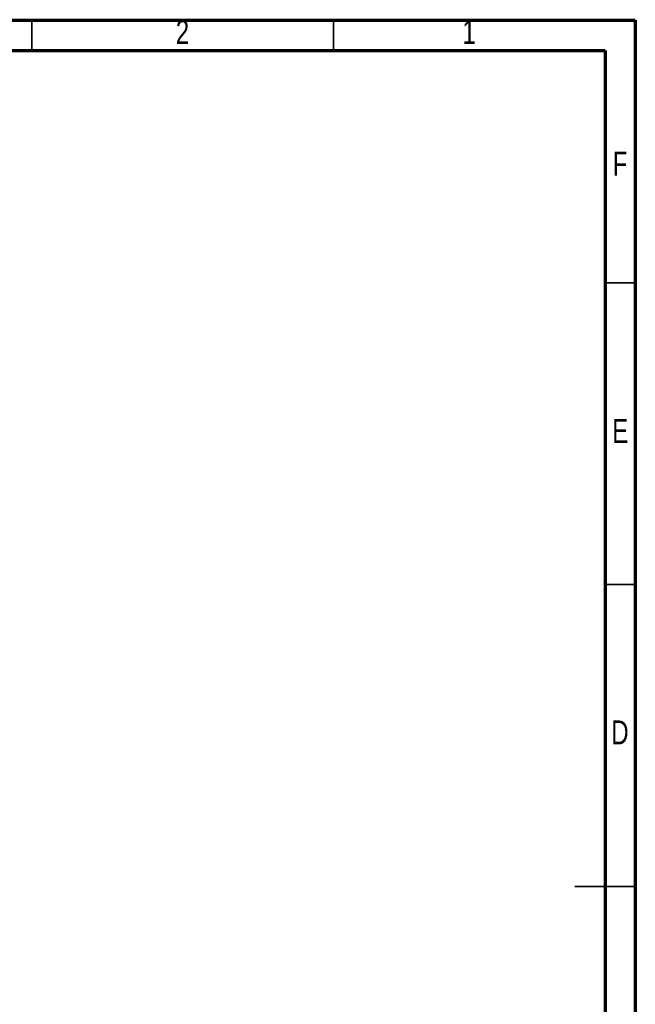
# Model space of a CAD drawing. Header units: millimetres. Extents: x 15 to 415, y 5 to 292.
# Tile 30 of 30: x 313 to 415, y 129 to 292. Entities that reach past the tile are written whole.
import ezdxf

# ---------------------------------------------------------------- set-up
doc = ezdxf.new("R2010")
doc.units = ezdxf.units.MM
doc.styles.add('SLDTEXTSTYLE0', font='TXT', dxfattribs={"width": 0.75})

msp = doc.modelspace()

# ---------------------------------------------------------------- linework, layer by layer
at = {"color": 7, "linetype": 'Continuous', "lineweight": 70}
for p, q in [((15, 292), (415, 292)), ((415, 292), (415, 5)), ((20, 287), (410, 287)), ((410, 287), (410, 10))]:
    msp.add_line(p, q, dxfattribs=at)
at = {"color": 7, "linetype": 'Continuous', "lineweight": 35}
for p, q in [((315, 287), (315, 292)), ((365, 287), (365, 292)), ((410, 248.5), (415, 248.5)), ((410, 198.5), (415, 198.5)), ((415, 148.5), (405, 148.5)), ((410, 148.5), (415, 148.5))]:
    msp.add_line(p, q, dxfattribs=at)

# ---------------------------------------------------------------- texts
at = {"color": 7, "linetype": 'Continuous', "lineweight": 0, "char_height": 3.9688, "attachment_point": 2, "style": 'SLDTEXTSTYLE0'}
for s, insert in [('2', (339.96, 292.01)), ('1', (387.46, 292.01)), ('F', (412.4577, 270.2029)), ('E', (412.5078, 225.9529)), ('D', (412.4527, 176.01))]:
    msp.add_mtext(s, dxfattribs=dict(at, insert=insert))

doc.saveas('drawing.dxf')
